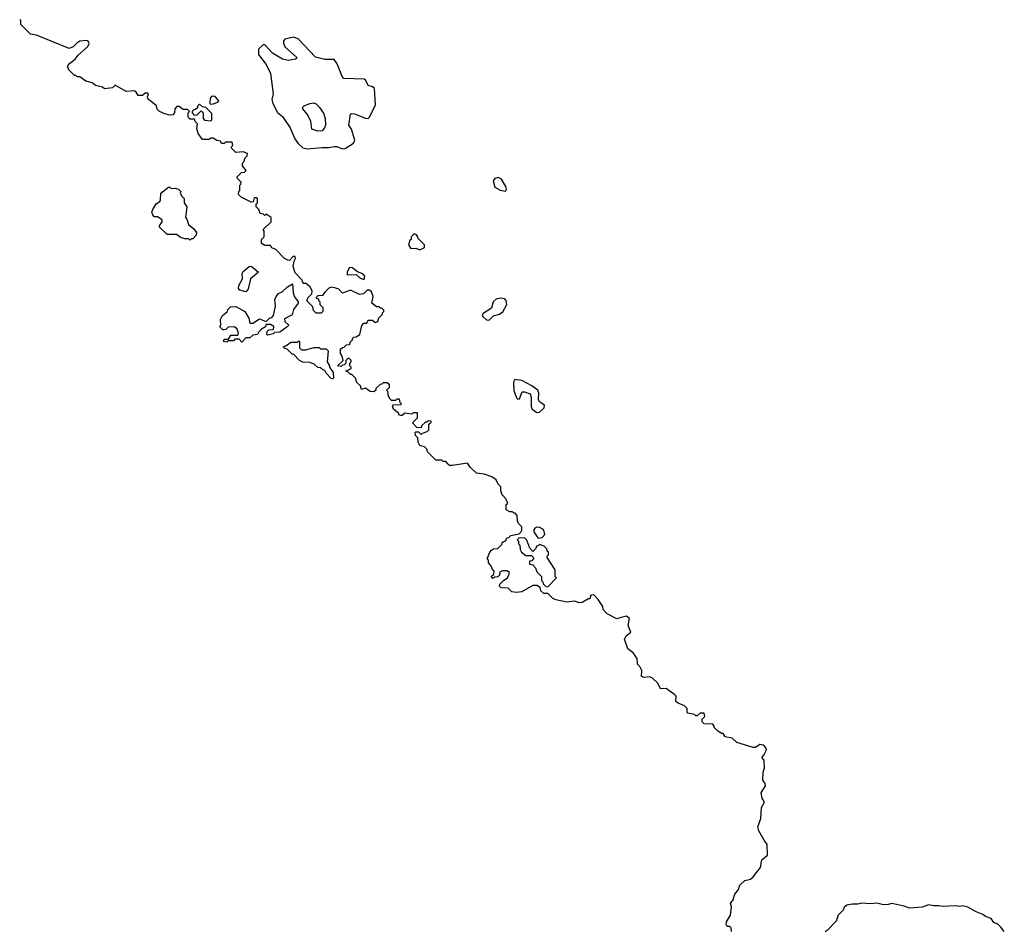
# Model space of a CAD drawing. Extents: x 1862350 to 2057294, y 212041 to 437318.
# Tile 151 of 256: x 1932372 to 1939612, y 312735 to 319441. Entities that reach past the tile are written whole.
import ezdxf

# ---------------------------------------------------------------- set-up
doc = ezdxf.new("R2010")
doc.units = 0

msp = doc.modelspace()

# ---------------------------------------------------------------- linework, layer by layer
at = {"layer": '0CON10XD'}
for points in [[(1934900, 317425), (1934870.7, 317420.7), (1934805, 317452.5), (1934745, 317430), (1934718.3, 317458.3), (1934697, 317467), (1934665, 317472.5), (1934645, 317466.7), (1934612.5, 317435), (1934598.3, 317411.7), (1934565, 317410), (1934551.7, 317398.3), (1934551.7, 317391.7), (1934568.3, 317388.3), (1934570, 317375), (1934580, 317365), (1934580, 317345), (1934600, 317325), (1934600, 317295), (1934588.3, 317281.7), (1934551.7, 317281.7), (1934531.7, 317301.7), (1934528.3, 317328.3), (1934480, 317375), (1934488.3, 317381.7), (1934490, 317395), (1934520, 317425), (1934522.5, 317445), (1934507.5, 317475), (1934475, 317500), (1934461.7, 317501.7), (1934451.7, 317511.7), (1934450, 317525), (1934398.3, 317578.3), (1934382.5, 317625), (1934390, 317665), (1934400, 317685), (1934398.3, 317698.3), (1934381.7, 317698.3), (1934355, 317670), (1934343, 317673), (1934320, 317685), (1934255, 317750), (1934225, 317762.5), (1934215, 317780), (1934175, 317780), (1934150, 317795), (1934150, 317825), (1934170, 317845), (1934170, 317885), (1934163, 317897), (1934220, 317955), (1934220, 317985), (1934185, 318010), (1934175, 318000), (1934165, 318010), (1934140, 318015), (1934130, 318045), (1934110, 318065), (1934110, 318085), (1934120, 318095), (1934120, 318125), (1934115, 318130), (1934095, 318130), (1934088.3, 318101.7), (1934075, 318100), (1934000, 318135), (1933980, 318155), (1933983, 318177), (1933990, 318185), (1933990, 318225), (1933998.3, 318231.7), (1934000, 318245), (1933970, 318275), (1933970, 318285), (1934001.7, 318318.3), (1934025, 318320), (1934037, 318333), (1934010, 318365), (1934010, 318385), (1934020, 318395), (1934030, 318425), (1934045, 318440), (1934047, 318457), (1934015, 318470), (1933960, 318465), (1933930, 318495), (1933930, 318505), (1933940, 318515), (1933935, 318540), (1933885, 318540), (1933875, 318530), (1933855, 318530), (1933848.3, 318548.3), (1933822.5, 318552.5), (1933795, 318570), (1933775, 318570), (1933765, 318560), (1933715, 318560), (1933683, 318603), (1933675, 318640), (1933680, 318675), (1933661.7, 318691.7), (1933658.3, 318708.3), (1933625, 318710), (1933610, 318725), (1933610, 318755), (1933620, 318765), (1933605, 318780), (1933575, 318780), (1933545, 318802.5), (1933527, 318803), (1933512.5, 318785), (1933510, 318755), (1933498.3, 318741.7), (1933475, 318740), (1933438.3, 318748.3), (1933400, 318765), (1933383, 318783), (1933378.3, 318808.3), (1933315, 318860), (1933312.5, 318877.5), (1933320, 318885), (1933315, 318900), (1933295, 318900), (1933275, 318882.5), (1933243, 318883), (1933229.3, 318909.3), (1933215, 318917.5), (1933155, 318912.5), (1933075, 318960), (1933055, 318940), (1932995, 318932.5), (1932980, 318945), (1932928.3, 318958.3), (1932905, 318977.5), (1932858.3, 318988.3), (1932815, 319020), (1932795, 319020), (1932785, 319030), (1932775, 319030), (1932730, 319075), (1932730, 319085), (1932720, 319095), (1932728.3, 319101.7), (1932730, 319115), (1932779.3, 319150.7), (1932800.5, 319179.5), (1932873.3, 319245), (1932882, 319265), (1932875, 319283.3), (1932865, 319288), (1932815, 319283.3), (1932790.7, 319269.3), (1932765, 319242.5), (1932735, 319230), (1932495, 319327.5), (1932450, 319335), (1932380, 319405), (1932380, 319435), (1932371.7, 319441.7)], [(1934485, 318491.1), (1934595, 318501.9), (1934645, 318500), (1934685, 318509.2), (1934705, 318508), (1934745, 318491.2), (1934765, 318493.3), (1934825.9, 318534.1), (1934836.7, 318555), (1934811.2, 318635), (1934791.2, 318665), (1934804.1, 318745.9), (1934815, 318752), (1934835, 318748.1), (1934915, 318715.7), (1934935, 318714.2), (1934945, 318723.8), (1934989.2, 318815), (1934980, 318935), (1934966.7, 318946.7), (1934935, 318957.5), (1934917.5, 318995), (1934905, 319002.5), (1934755, 319009.2), (1934742.6, 319022.6), (1934705.3, 319115.3), (1934685, 319148), (1934615, 319149.2), (1934546.4, 319166.4), (1934419.3, 319299.3), (1934385, 319313.3), (1934321.7, 319298.3), (1934311.2, 319285), (1934311.7, 319268.3), (1934321.7, 319241.7), (1934406.2, 319165), (1934406.7, 319155), (1934399.5, 319150.5), (1934345, 319141.1), (1934305, 319150.8), (1934231.9, 319195), (1934175.4, 319255.4), (1934165, 319258), (1934128.1, 319225), (1934127.8, 319185), (1934185, 319110.8), (1934217.3, 319045), (1934235.4, 318895), (1934227.1, 318855), (1934233.6, 318825), (1934267.6, 318757.6), (1934305, 318728.1), (1934360, 318645), (1934395, 318566), (1934420.5, 318530.5), (1934455, 318498.9), (1934485, 318491.1)], [(1933775, 318697.5), (1933785, 318702.5), (1933785, 318750), (1933740, 318795), (1933715, 318800), (1933695, 318820), (1933680, 318805), (1933678.3, 318791.7), (1933665, 318780), (1933651.7, 318778.3), (1933640, 318765), (1933640, 318755), (1933651.7, 318741.7), (1933675, 318740), (1933705, 318770), (1933720, 318755), (1933720, 318715), (1933731.7, 318701.7), (1933775, 318697.5)], [(1933775, 318820), (1933795, 318822.5), (1933830, 318835), (1933836.7, 318845), (1933810, 318875), (1933785, 318879.2), (1933772, 318865), (1933770, 318825), (1933775, 318820)], [(1934565, 318621.2), (1934521.2, 318635), (1934513.6, 318695), (1934486, 318746), (1934454.2, 318785), (1934452.5, 318795), (1934463.4, 318806.6), (1934505, 318825.7), (1934528.8, 318828.8), (1934552.3, 318822.3), (1934575.8, 318795.8), (1934605, 318752.5), (1934618.8, 318715), (1934620, 318665), (1934613.3, 318645), (1934595, 318623.3), (1934565, 318621.2)], [(1935945, 318180), (1935952.5, 318195), (1935946.7, 318215), (1935915, 318267.5), (1935890.7, 318280.7), (1935865, 318273.8), (1935852.5, 318255), (1935865, 318210), (1935905, 318186.7), (1935945, 318180)], [(1933625, 317820), (1933615, 317830), (1933585, 317830), (1933555, 317840), (1933525, 317860), (1933455, 317860), (1933400, 317915), (1933400, 317925), (1933420, 317955), (1933418.3, 317968.3), (1933385, 317990), (1933361.7, 317991.7), (1933350, 318005), (1933343.3, 318025), (1933350, 318045), (1933375, 318086.7), (1933402.5, 318105), (1933407.5, 318115), (1933410, 318165), (1933465, 318210), (1933475, 318210), (1933485, 318200), (1933515, 318202.5), (1933540, 318195), (1933557, 318177), (1933552.5, 318165), (1933563, 318143), (1933580, 318125), (1933580, 318095), (1933600, 318065), (1933590, 317985), (1933600, 317975), (1933612.5, 317935), (1933653, 317903), (1933672.5, 317875), (1933670, 317855), (1933645, 317830), (1933635, 317830), (1933625, 317820)], [(1935315, 317747.5), (1935325, 317752.5), (1935347.5, 317765), (1935347.5, 317785), (1935300, 317835), (1935300, 317845), (1935289.3, 317859.3), (1935273, 317867), (1935250, 317845), (1935250, 317825), (1935241.7, 317818.3), (1935230, 317785), (1935248.3, 317758.3), (1935285, 317760), (1935315, 317747.5)], [(1934035, 317440), (1933991.7, 317451.7), (1933980, 317465), (1933982.5, 317485), (1934010, 317535), (1934007.5, 317575), (1934015, 317590), (1934060, 317625), (1934075, 317627.5), (1934127.5, 317585), (1934070, 317535), (1934051.7, 317458.3), (1934035, 317440)], [(1934905, 317530), (1934910, 317555), (1934895, 317572.5), (1934856, 317586), (1934815, 317619.2), (1934793.8, 317615), (1934780, 317585), (1934780, 317565), (1934847, 317567), (1934875, 317540), (1934905, 317530)], [(1934005, 317070), (1933985, 317090), (1933955, 317090), (1933945, 317080), (1933905, 317080), (1933895, 317070), (1933870, 317075), (1933875, 317090), (1933908.3, 317091.7), (1933925, 317120), (1933975, 317120), (1933980, 317135), (1933970, 317165), (1933951.7, 317181.7), (1933905, 317180), (1933887, 317163), (1933875, 317160), (1933865, 317160), (1933845, 317180), (1933843, 317187), (1933850, 317195), (1933847.5, 317235), (1933862.5, 317265), (1933900, 317295), (1933901.7, 317308.3), (1933921.7, 317328.3), (1933961.7, 317331.7), (1934027.5, 317295), (1934057.5, 317245), (1934065, 317210), (1934085, 317210), (1934135, 317240), (1934185, 317220), (1934211.7, 317248.3), (1934225, 317250), (1934237.5, 317265), (1934252.5, 317335), (1934247, 317383), (1934257.5, 317405), (1934273.9, 317426.1), (1934300.7, 317439.3), (1934340, 317475), (1934378.3, 317498.3), (1934383, 317433), (1934393, 317403), (1934420, 317365), (1934420, 317355), (1934385, 317310), (1934375, 317270), (1934318.3, 317241.7), (1934321.7, 317221.7), (1934350, 317195), (1934339.3, 317180.7), (1934285, 317142.5), (1934245, 317140), (1934235, 317130), (1934195, 317120), (1934190, 317125), (1934191.7, 317148.3), (1934205, 317160), (1934238.3, 317161.7), (1934240, 317185), (1934215, 317200), (1934185, 317200), (1934178.3, 317181.7), (1934150, 317165), (1934130, 317145), (1934120, 317125), (1934085, 317120), (1934065, 317100), (1934035, 317100), (1934005, 317070)], [(1937606.7, 312735), (1937605, 312760), (1937595, 312770), (1937575, 312770), (1937567.5, 312785), (1937570, 312805), (1937600, 312855), (1937607.5, 312915), (1937598.3, 312941.7), (1937617, 312963), (1937631.7, 313008.3), (1937658.3, 313041.7), (1937667.5, 313075), (1937705, 313110), (1937745, 313120), (1937766.7, 313135), (1937820, 313205), (1937829.1, 313260.9), (1937870, 313295), (1937867.5, 313375), (1937846.1, 313406.1), (1937806.7, 313475), (1937800, 313505), (1937822.5, 313565), (1937826.7, 313645), (1937850, 313685), (1937832, 313715), (1937824, 313755), (1937857.1, 313805), (1937855, 313822.5), (1937837, 313847), (1937840, 313905), (1937850, 313935), (1937847.5, 313995), (1937830, 314015), (1937845, 314030), (1937860, 314065), (1937862.5, 314075), (1937852.5, 314095), (1937840, 314105), (1937815, 314110), (1937781.7, 314088.3), (1937765, 314087.5), (1937645, 314123.3), (1937610, 314155), (1937560, 314165), (1937545, 314190), (1937535, 314190), (1937507, 314207), (1937480, 314235), (1937480, 314245), (1937468.3, 314258.3), (1937405, 314262.5), (1937390, 314275), (1937390, 314295), (1937410, 314315), (1937405, 314340), (1937375, 314340), (1937355, 314320), (1937345, 314320), (1937335, 314330), (1937285, 314340), (1937280, 314345), (1937280, 314375), (1937260, 314395), (1937213, 314413), (1937197.5, 314425), (1937200, 314465), (1937190, 314475), (1937125, 314522.5), (1937085, 314520), (1937065, 314560), (1937025, 314597.5), (1937005, 314607.5), (1936965, 314603.3), (1936945, 314610), (1936946.7, 314655), (1936933, 314683), (1936915, 314700), (1936911.7, 314741.7), (1936883.9, 314783.9), (1936843, 314813), (1936820, 314885), (1936830.5, 314909.5), (1936866.7, 314935), (1936846.7, 314985), (1936857, 315037), (1936835, 315052.5), (1936795, 315042.5), (1936763.6, 315033.6), (1936691.7, 315071.7), (1936663, 315103), (1936660, 315125), (1936626.1, 315176.1), (1936595, 315210), (1936571.7, 315208.3), (1936565, 315180), (1936555, 315180), (1936507, 315153), (1936485, 315152.5), (1936455, 315163.3), (1936395, 315156.2), (1936315, 315172.5), (1936290, 315185), (1936255, 315220), (1936225, 315220), (1936205, 315240), (1936200, 315265), (1936175, 315280), (1936145, 315280), (1936065, 315232.5), (1936025, 315227.5), (1935991.7, 315231.7), (1935965, 315260), (1935911.7, 315261.7), (1935900, 315275), (1935901.7, 315288.3), (1935931.7, 315318.3), (1935956.4, 315333.6), (1935970, 315355), (1935972.5, 315375), (1935955, 315386.7), (1935923, 315387), (1935901.7, 315378.3), (1935900, 315355), (1935888.3, 315341.7), (1935865, 315340), (1935851.7, 315331.7), (1935840, 315345), (1935858.3, 315361.7), (1935860, 315385), (1935851.7, 315391.7), (1935837, 315427), (1935820, 315445), (1935820, 315465), (1935810, 315475), (1935830, 315525), (1935841.7, 315538.3), (1935855, 315550), (1935888.3, 315551.7), (1935918.3, 315581.7), (1935920, 315595), (1935948.3, 315611.7), (1935951.7, 315628.3), (1935968.3, 315631.7), (1935983, 315647), (1936045, 315660), (1936065, 315680), (1936065, 315710), (1936040, 315735), (1936033, 315753), (1936030, 315795), (1936015, 315810), (1936005, 315810), (1935995, 315820), (1935975, 315820), (1935950, 315835), (1935950, 315875), (1935958.3, 315881.7), (1935960, 315895), (1935951.7, 315901.7), (1935950, 315915), (1935920, 315945), (1935910, 315975), (1935910, 316005), (1935890, 316025), (1935875, 316057.5), (1935845, 316077.5), (1935787, 316097), (1935730, 316105), (1935685, 316150), (1935665, 316180), (1935555, 316162.5), (1935533, 316163), (1935521.7, 316171.7), (1935505, 316190), (1935485, 316190), (1935475, 316200), (1935431.7, 316201.7), (1935371.7, 316261.7), (1935368.3, 316278.3), (1935348.3, 316298.3), (1935315, 316310), (1935303, 316333), (1935300, 316365), (1935283, 316383), (1935280, 316405), (1935285, 316410), (1935305, 316410), (1935325, 316390), (1935335, 316400), (1935368.3, 316411.7), (1935380, 316425), (1935380, 316465), (1935398.3, 316481.7), (1935398.3, 316488.3), (1935375, 316490), (1935365, 316480), (1935355, 316480), (1935330, 316455), (1935325, 316440), (1935291.7, 316441.7), (1935260, 316475), (1935298.3, 316511.7), (1935298.3, 316548.3), (1935265, 316550), (1935255, 316540), (1935205, 316547.5), (1935185, 316530), (1935175, 316530), (1935160, 316535), (1935160, 316545), (1935120, 316575), (1935112.5, 316597.5), (1935121.7, 316608.3), (1935175, 316610), (1935180, 316615), (1935170, 316625), (1935165, 316650), (1935145, 316650), (1935135, 316640), (1935105, 316640), (1935095, 316650), (1935083, 316673), (1935080, 316705), (1935070, 316715), (1935090, 316735), (1935090, 316755), (1935075, 316770), (1935045, 316770), (1935035, 316760), (1935021.7, 316758.3), (1934991.7, 316728.3), (1934990, 316715), (1934977, 316703), (1934950, 316705), (1934915, 316730), (1934885, 316720), (1934878.3, 316748.3), (1934851.7, 316771.7), (1934840, 316805), (1934815, 316830), (1934805, 316830), (1934785, 316850), (1934770, 316855), (1934810, 316875), (1934810, 316885), (1934800, 316895), (1934800, 316915), (1934810, 316925), (1934810, 316935), (1934795, 316950), (1934785, 316950), (1934770, 316935), (1934770, 316915), (1934758.3, 316901.7), (1934745, 316900), (1934735, 316890), (1934710, 316895), (1934750, 316935), (1934742.5, 316965), (1934730, 316985), (1934731.7, 317018.3), (1934745, 317030), (1934758.3, 317031.7), (1934775, 317050), (1934798.3, 317051.7), (1934801.7, 317068.3), (1934820, 317085), (1934820, 317095), (1934830, 317105), (1934845, 317107.5), (1934872.5, 317125), (1934888.3, 317191.7), (1934901.7, 317208.3), (1934925, 317210), (1934935, 317230), (1934965, 317230), (1934985, 317212.5), (1935005, 317220), (1935011.7, 317248.3), (1935040, 317275), (1935040, 317285), (1935050, 317295), (1935050, 317305), (1935035, 317320), (1935025, 317320), (1935015, 317330), (1934995, 317330), (1934962.5, 317355), (1934970, 317405), (1934958.3, 317438.3), (1934945, 317452.5), (1934927.5, 317452.5), (1934900, 317425)], [(1935825, 317230), (1935855, 317262.5), (1935900, 317275), (1935925, 317292.5), (1935953.6, 317346.4), (1935950, 317375), (1935938.3, 317388.3), (1935905, 317393.8), (1935875, 317386.2), (1935853.8, 317365), (1935840.9, 317319.1), (1935779.3, 317280.7), (1935772.5, 317265), (1935777, 317257), (1935805, 317232.5), (1935825, 317230)], [(1934675, 316800), (1934661.7, 316801.7), (1934625, 316840), (1934615, 316860), (1934600, 316865), (1934585, 316880), (1934563, 316883), (1934537, 316907), (1934505, 316920), (1934453, 316923), (1934430, 316935), (1934385, 316980), (1934375, 316980), (1934338.3, 317018.3), (1934321.7, 317021.7), (1934310, 317035), (1934328.3, 317041.7), (1934365, 317070), (1934415, 317070), (1934425, 317080), (1934430, 317075), (1934428.3, 317028.3), (1934443, 317013), (1934475, 317012.5), (1934535, 317030), (1934575, 317030), (1934585, 317020), (1934625, 317020), (1934640, 317005), (1934632.5, 316925), (1934650, 316895), (1934650, 316885), (1934677.5, 316845), (1934680, 316805), (1934675, 316800)], [(1936175, 316552), (1936195, 316553.3), (1936227.5, 316585), (1936230, 316605), (1936197, 316627), (1936186.7, 316645), (1936190, 316695), (1936181.2, 316715), (1936137.6, 316747.6), (1936065, 316786), (1936012.5, 316795), (1936002, 316775), (1936005.9, 316714.1), (1936025, 316658.8), (1936035, 316649.2), (1936048.2, 316651.8), (1936066, 316704), (1936085, 316704.2), (1936125, 316690), (1936134.2, 316665), (1936133.3, 316595), (1936140, 316575), (1936175, 316552)], [(1936185, 315627.5), (1936215, 315632.5), (1936234, 315655), (1936227, 315687), (1936195.7, 315705.7), (1936175, 315707.5), (1936159.2, 315700.8), (1936151.7, 315688.3), (1936153.6, 315673.6), (1936176.1, 315636.1), (1936185, 315627.5)], [(1936255, 315270), (1936320, 315335), (1936310, 315345), (1936310, 315395), (1936250, 315485), (1936250, 315495), (1936260, 315505), (1936260, 315525), (1936251.7, 315531.7), (1936248.3, 315548.3), (1936228.3, 315568.3), (1936195, 315580), (1936185, 315570), (1936171.7, 315568.3), (1936168.3, 315551.7), (1936145, 315530), (1936123, 315553), (1936101.7, 315611.7), (1936085, 315630), (1936041.7, 315628.3), (1936030, 315615), (1936040, 315605), (1936040, 315585), (1936050, 315575), (1936052.5, 315545), (1936062.5, 315525), (1936095, 315500), (1936135, 315500), (1936148.3, 315488.3), (1936150, 315475), (1936138.3, 315461.7), (1936121.7, 315458.3), (1936120, 315435), (1936145, 315430), (1936165, 315410), (1936175, 315380), (1936210, 315345), (1936210, 315315), (1936220, 315305), (1936221.7, 315291.7), (1936241.7, 315271.7), (1936255, 315270)], [(1939612.5, 312735), (1939587.5, 312765), (1939565, 312787.5), (1939535, 312800), (1939515, 312830), (1939473, 312843), (1939455, 312860), (1939405, 312877.5), (1939345, 312912.5), (1939305, 312922.5), (1939285, 312916.7), (1939255, 312922.5), (1939155, 312916.7), (1939133.6, 312923.6), (1939095, 312922), (1939055, 312929.2), (1939008.3, 312911.7), (1938915, 312906.2), (1938875, 312921.2), (1938785, 312940), (1938758.3, 312931.7), (1938725, 312931.2), (1938675, 312943.3), (1938625, 312936.7), (1938565, 312943.3), (1938535.9, 312934.1), (1938495, 312936), (1938455, 312927.5), (1938435, 312910), (1938428.3, 312891.7), (1938390, 312855), (1938375, 312810), (1938309.3, 312740.7), (1938295, 312732.5)]]:
    msp.add_lwpolyline(points, dxfattribs=at)

doc.saveas('drawing.dxf')
